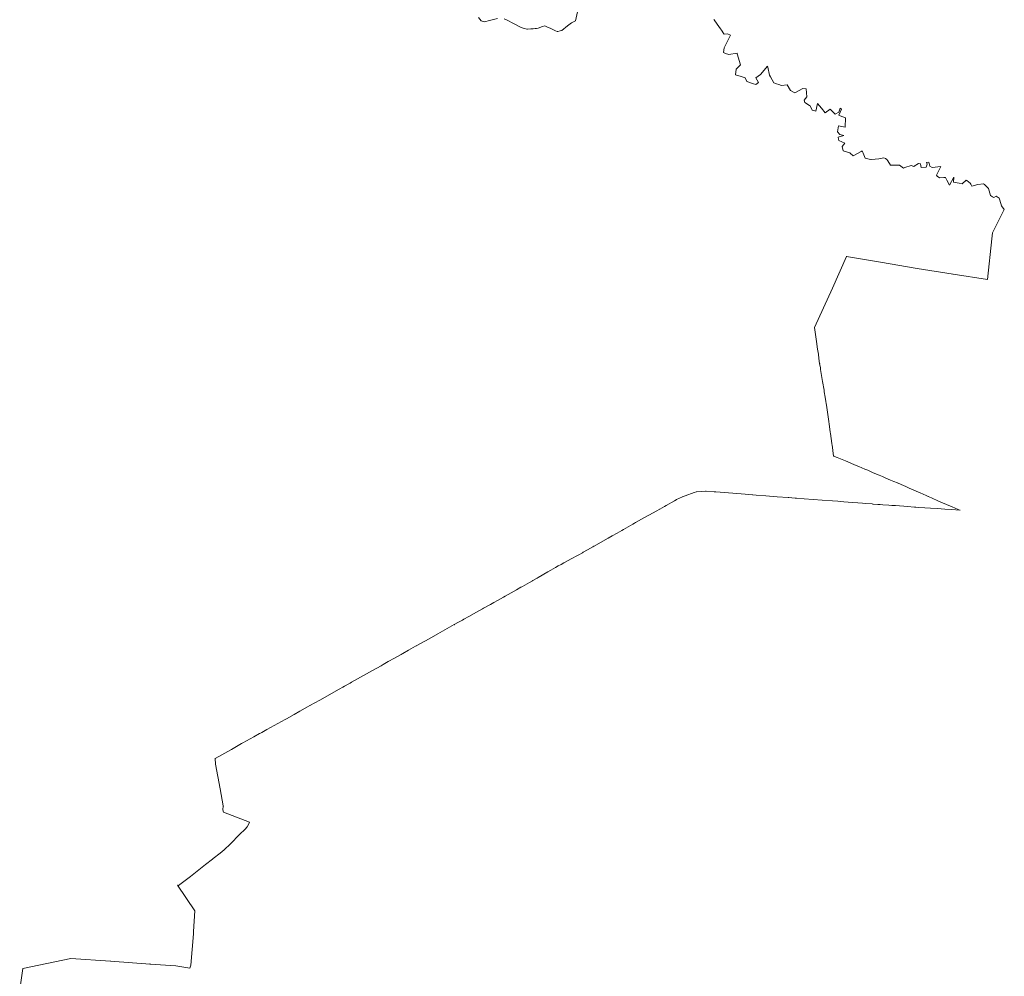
# Model space of a CAD drawing. Extents: x 7503703 to 7518012, y 5690450 to 5705715.
# Tile 49 of 50: x 7514605 to 7518012, y 5698085 to 5701396. Entities that reach past the tile are written whole.
import ezdxf

# ---------------------------------------------------------------- set-up
doc = ezdxf.new("R2010")
doc.units = 0
doc.layers.get('0').update_dxf_attribs({"linetype": 'CONTINUOUS'})
doc.layers.add('EGPG', color=7, linetype='CONTINUOUS', lineweight=18)
doc.layers.add('GESOZN', color=7, linetype='CONTINUOUS', lineweight=18)

# ---------------------------------------------------------------- blocks, each defined once
blk = doc.blocks.new('D_GEPPGP1_2')
blk.add_hatch(color=0).paths.add_polyline_path([(0, -0.045), (0.013906, -0.042798), (0.02645, -0.036406), (0.036406, -0.02645), (0.042798, -0.013906), (0.045, 0), (0.042798, 0.013906), (0.036406, 0.02645), (0.02645, 0.036406), (0.013906, 0.042798), (0, 0.045), (-0.013906, 0.042798), (-0.02645, 0.036406), (-0.036406, 0.02645), (-0.042798, 0.013906), (-0.045, 0), (-0.042798, -0.013906), (-0.036406, -0.02645), (-0.02645, -0.036406), (-0.013906, -0.042798)])
blk = doc.blocks.new('D_GEPPGP1_1')
at = {"color": 0}
blk.add_lwpolyline([(0, 0.25), (0.077254, 0.237764), (0.146946, 0.202254), (0.202254, 0.146946), (0.237764, 0.077254), (0.25, 0), (0.237764, -0.077254), (0.202254, -0.146946), (0.146946, -0.202254), (0.077254, -0.237764), (0, -0.25), (-0.077254, -0.237764), (-0.146946, -0.202254), (-0.202254, -0.146946), (-0.237764, -0.077254), (-0.25, 0), (-0.237764, 0.077254), (-0.202254, 0.146946), (-0.146946, 0.202254), (-0.077254, 0.237764)], close=True, dxfattribs=at)

msp = doc.modelspace()

# ---------------------------------------------------------------- linework, layer by layer
at = {"layer": 'GESOZN', "color": 7, "linetype": 'Continuous', "lineweight": 18, "elevation": 10.1}
for points in [[(7516537.2, 5701433.5), (7516528.5, 5701392.1), (7516514.4, 5701385.1), (7516501, 5701374.4), (7516481.2, 5701358.5), (7516475.5, 5701357.4), (7516466.7, 5701355.7), (7516464.6, 5701355.3), (7516459.5, 5701357.7), (7516454.9, 5701360), (7516450.3, 5701362.2), (7516445.7, 5701364.4), (7516443.3, 5701365.5), (7516441, 5701366.6), (7516431.6, 5701370.8), (7516426.9, 5701373), (7516422.3, 5701375.1), (7516421.9, 5701375.2), (7516414.4, 5701372.7), (7516398.6, 5701367.4), (7516393.3, 5701365.6), (7516388.8, 5701365.3), (7516381.5, 5701364.7), (7516373.8, 5701364.1), (7516362.2, 5701363.3), (7516359.5, 5701363.1), (7516351.4, 5701365.5), (7516347.2, 5701366.8), (7516343.1, 5701368), (7516340.7, 5701368.7), (7516335.1, 5701371.6), (7516320.7, 5701379), (7516311.8, 5701383.6), (7516293.5, 5701393), (7516281.7, 5701399)], [(7514605, 5698039.3), (7514616, 5698112.1), (7514782, 5698146.7), (7514919.5, 5698137.6), (7515056, 5698127.4), (7515145.1, 5698120.9), (7515193.8, 5698113.5), (7515197.3, 5698123.5), (7515197.3, 5698123.7), (7515205.8, 5698232.2), (7515206.4, 5698239.8), (7515211.4, 5698311.2), (7515151, 5698400.4), (7515152.7, 5698399.9), (7515154.3, 5698399.5), (7515195.9, 5698430.8), (7515248.4, 5698471.9), (7515272.6, 5698490.9), (7515274.7, 5698492.5), (7515298.5, 5698511.1), (7515312.8, 5698522.3), (7515333.9, 5698543.5), (7515365.7, 5698575.6), (7515384.7, 5698594.7), (7515392.3, 5698602.4), (7515400, 5698617.2), (7515400.3, 5698618.4), (7515310.6, 5698653.1), (7515307.8, 5698660.9), (7515309.5, 5698674.6), (7515298.5, 5698733.6), (7515282.8, 5698819.1), (7515281.1, 5698839.3), (7515337.3, 5698870.5), (7515367.2, 5698887.1), (7515372.7, 5698890.2), (7515377, 5698892.6), (7515414.6, 5698913.4), (7515435.2, 5698924.9), (7515438.2, 5698926.6), (7515442.3, 5698928.8), (7515460.3, 5698938.8), (7515523.2, 5698973.9), (7515528.1, 5698976.6), (7515554.5, 5698991.4), (7515574.1, 5699002.3), (7515601.3, 5699017.5), (7515609.4, 5699022.1), (7515643.5, 5699041.2), (7515710.9, 5699079), (7515723.6, 5699086.1), (7515728.9, 5699089), (7515743.5, 5699097.2), (7515748, 5699099.7), (7515753.3, 5699102.7), (7515784.2, 5699119.9), (7515805.1, 5699131.6), (7515826, 5699143.4), (7515855.5, 5699159.9), (7515863, 5699164.1), (7515880.4, 5699174), (7515901.7, 5699186), (7515922.1, 5699197.5), (7515924.7, 5699199.1), (7515928.7, 5699201.3), (7515930.7, 5699202.5), (7515949.9, 5699213.3), (7515975, 5699227.5), (7515977.3, 5699228.8), (7516021.6, 5699253.3), (7516051.4, 5699269.9), (7516068.4, 5699279.5), (7516084.2, 5699288.3), (7516108.7, 5699302.1), (7516108.9, 5699302.2), (7516123.6, 5699310.4), (7516136.9, 5699317.9), (7516142, 5699320.7), (7516159.5, 5699330.5), (7516186, 5699345.3), (7516206.4, 5699356.7), (7516210.4, 5699358.9), (7516234.1, 5699372.2), (7516245.9, 5699378.9), (7516258.8, 5699386.1), (7516278.9, 5699397.4), (7516284.5, 5699400.5), (7516294.7, 5699406.3), (7516306, 5699412.7), (7516324.1, 5699422.9), (7516339.5, 5699431.6), (7516342.5, 5699433.3), (7516344.6, 5699434.5), (7516360.4, 5699443.4), (7516369.6, 5699448.6), (7516379, 5699453.9), (7516380.7, 5699454.8), (7516395.5, 5699463.3), (7516399.5, 5699465.7), (7516432.9, 5699484.9), (7516442.7, 5699490.5), (7516459.3, 5699500.1), (7516468.5, 5699505.3), (7516478.3, 5699510.7), (7516488.1, 5699516.1), (7516515.5, 5699531.1), (7516532.6, 5699540.4), (7516539.4, 5699544.2), (7516552.5, 5699551.3), (7516554.8, 5699552.6), (7516570.2, 5699561.3), (7516588, 5699571.4), (7516591.5, 5699573.4), (7516592.4, 5699573.9), (7516623.2, 5699591.4), (7516640.8, 5699601.4), (7516655.1, 5699609.4), (7516672.3, 5699619.1), (7516688.7, 5699628.4), (7516694.8, 5699631.8), (7516718.8, 5699645.4), (7516726.4, 5699649.7), (7516732.5, 5699653.1), (7516736.2, 5699655.2), (7516777.9, 5699678.5), (7516784, 5699681.9), (7516807.5, 5699695), (7516819.6, 5699701.7), (7516836.1, 5699711.2), (7516841.4, 5699714.2), (7516870.5, 5699730.8), (7516876, 5699733.9), (7516877.9, 5699735), (7516898.1, 5699744.8), (7516907.2, 5699748), (7516939.2, 5699759.3), (7516946.4, 5699761.8), (7516979.3, 5699764.6), (7517008.4, 5699762.2), (7517013.8, 5699761.8), (7517028.3, 5699760.6), (7517101.7, 5699754.7), (7517115.7, 5699753.6), (7517141, 5699751.6), (7517153.7, 5699750.6), (7517186.7, 5699748), (7517225.5, 5699745), (7517264.2, 5699742), (7517265.6, 5699741.9), (7517288.4, 5699740.2), (7517290.2, 5699740.1), (7517290.6, 5699740), (7517292.7, 5699739.9), (7517319, 5699738), (7517319, 5699738), (7517350.7, 5699735.6), (7517381.3, 5699733.4), (7517417.4, 5699730.7), (7517417.6, 5699730.7), (7517435.5, 5699729.3), (7517456.4, 5699727.6), (7517487.1, 5699725.2), (7517505.2, 5699723.7), (7517521, 5699722.5), (7517530, 5699721.8), (7517555.1, 5699719.8), (7517556.8, 5699719.7), (7517573.8, 5699718.5), (7517582.8, 5699717.8), (7517592, 5699717.2), (7517612.1, 5699715.7), (7517622.4, 5699715), (7517635.4, 5699714), (7517649.3, 5699713), (7517664.8, 5699711.9), (7517676.9, 5699711), (7517701, 5699709.3), (7517705.9, 5699708.9), (7517715.9, 5699708.2), (7517736.9, 5699706.8), (7517756.4, 5699705.4), (7517781.2, 5699703.7), (7517806.6, 5699701.9), (7517829.4, 5699700.3), (7517858.5, 5699698.3), (7517851.8, 5699700.9), (7517831.1, 5699709.9), (7517811.4, 5699718.5), (7517784.6, 5699730.1), (7517759.5, 5699741), (7517748.9, 5699745.6), (7517741.6, 5699748.8), (7517720.9, 5699757.9), (7517706.9, 5699764.1), (7517682.7, 5699774.8), (7517670.8, 5699780), (7517655.6, 5699786.7), (7517642.3, 5699792.6), (7517641.9, 5699792.8), (7517629.5, 5699798.1), (7517618.5, 5699802.7), (7517600, 5699810.5), (7517590.9, 5699814.4), (7517579.2, 5699819.3), (7517558.1, 5699828.2), (7517539.2, 5699836.3), (7517529.1, 5699840.5), (7517509, 5699849), (7517504.6, 5699850.8), (7517491.8, 5699856.2), (7517461.9, 5699868.8), (7517433.7, 5699880.7), (7517424.5, 5699884.6), (7517421.4, 5699885.9), (7517415.8, 5699925), (7517415.5, 5699927.4), (7517415.2, 5699929.2), (7517410.3, 5699964), (7517409.6, 5699968.7), (7517406.9, 5699988.3), (7517403.2, 5700013.7), (7517399.8, 5700037.6), (7517396.4, 5700061.4), (7517395.5, 5700068.1), (7517394.4, 5700074.2), (7517391.9, 5700089.6), (7517389, 5700107.9), (7517388.5, 5700111.3), (7517388.1, 5700113.7), (7517383.2, 5700143.6), (7517379.9, 5700164), (7517376.4, 5700185.5), (7517375.5, 5700191.2), (7517373, 5700206.6), (7517370.7, 5700223), (7517368.6, 5700238.4), (7517366.1, 5700255.7), (7517362.4, 5700282.5), (7517360.3, 5700298.7), (7517358, 5700314), (7517355.7, 5700330.7), (7517417.7, 5700467.2), (7517465.7, 5700577), (7517583.7, 5700556.7), (7517710.6, 5700535.2), (7517834.5, 5700515.3), (7517953.6, 5700496.6), (7517968.9, 5700637.2), (7517971.2, 5700658.6), (7518011.7, 5700739.5), (7518001.8, 5700751.9), (7517996.2, 5700771.4), (7517994.2, 5700778.3), (7517984.4, 5700785.4), (7517975.3, 5700780.8), (7517971.5, 5700783.2), (7517964.2, 5700787.7), (7517957.2, 5700812.3), (7517943, 5700825.2), (7517939.8, 5700828.1), (7517919.9, 5700826.1), (7517900.2, 5700819.4), (7517896.4, 5700826.6), (7517894.4, 5700830.6), (7517882.4, 5700839.1), (7517879.7, 5700841), (7517866.4, 5700828.4), (7517855.4, 5700830.4), (7517836.7, 5700833.7), (7517837.8, 5700851), (7517821.8, 5700823), (7517813.2, 5700840.2), (7517808.4, 5700849.6), (7517802.5, 5700849.5), (7517787.5, 5700849.1), (7517779.9, 5700855), (7517776.8, 5700857.5), (7517792.7, 5700888.1), (7517762.7, 5700884.7), (7517754.5, 5700889), (7517754.4, 5700889.1), (7517751.2, 5700902.6), (7517742.3, 5700902.1), (7517745.5, 5700895.6), (7517741.2, 5700885.9), (7517724.1, 5700884.1), (7517723.3, 5700889.9), (7517722.4, 5700897), (7517714.6, 5700898), (7517700.4, 5700888.9), (7517699.4, 5700888.2), (7517689.8, 5700891.5), (7517668.2, 5700884.1), (7517662.7, 5700882.2), (7517649.6, 5700892.5), (7517641.9, 5700892.5), (7517623.7, 5700892.4), (7517618.4, 5700892.4), (7517609.1, 5700907.2), (7517605.7, 5700912.6), (7517600.8, 5700915.3), (7517595.6, 5700918.1), (7517578.3, 5700914.1), (7517565.7, 5700913.3), (7517551.4, 5700912.4), (7517550.6, 5700912.4), (7517534, 5700915.7), (7517530.3, 5700916.4), (7517525.6, 5700928.3), (7517520.3, 5700942.1), (7517517.2, 5700940.4), (7517488.6, 5700924.4), (7517478.9, 5700934.5), (7517478, 5700935.5), (7517454.8, 5700942.4), (7517453.9, 5700942.7), (7517451, 5700956.8), (7517460.5, 5700969.2), (7517439.2, 5700977.5), (7517438.2, 5700983.1), (7517437.1, 5700989.1), (7517457.1, 5700995.4), (7517443.1, 5700998.8), (7517434.3, 5701008.5), (7517438.8, 5701029.1), (7517461.5, 5701024.5), (7517462.6, 5701056.1), (7517443.6, 5701063.8), (7517439.3, 5701065.6), (7517448.9, 5701086.7), (7517443.7, 5701090.1), (7517439.7, 5701076.4), (7517426.3, 5701069.5), (7517417.3, 5701078.3), (7517409.4, 5701085.9), (7517392.3, 5701074), (7517392.1, 5701073.8), (7517379.1, 5701089.5), (7517365.2, 5701106.2), (7517359.5, 5701079.6), (7517355.8, 5701080.5), (7517347.6, 5701082.6), (7517340.2, 5701098), (7517338, 5701099.4), (7517322, 5701109.3), (7517319.9, 5701117.4), (7517328.7, 5701129.4), (7517326, 5701156.7), (7517314.6, 5701158.2), (7517286.6, 5701142.5), (7517271.7, 5701150.6), (7517261, 5701171.2), (7517241.2, 5701168.6), (7517232.1, 5701171.7), (7517223.2, 5701174.7), (7517214.7, 5701177.6), (7517202.6, 5701198), (7517199, 5701203.9), (7517193.6, 5701232.1), (7517193.1, 5701235), (7517168.7, 5701206.1), (7517152.3, 5701194.7), (7517161.7, 5701179), (7517151.9, 5701171.4), (7517144.5, 5701174), (7517120.5, 5701182.1), (7517115.2, 5701194.4), (7517097.7, 5701200.2), (7517089.1, 5701203), (7517082, 5701205.3), (7517083.8, 5701224.4), (7517099.2, 5701239.9), (7517088.1, 5701277.5), (7517087.4, 5701279.9), (7517058.7, 5701275.8), (7517047.6, 5701279.6), (7517040.1, 5701282.1), (7517042.4, 5701298.4), (7517065, 5701343.1), (7517054.5, 5701347.8), (7517043, 5701345.7), (7517041.7, 5701347.5), (7517033.1, 5701359.8), (7517029.6, 5701364.7), (7517018.6, 5701380.4), (7517008, 5701395.4), (7517006.8, 5701397.1)], [(7516258, 5701400.7), (7516230.5, 5701393.1), (7516213.1, 5701388.9), (7516202.3, 5701392.3), (7516192.2, 5701403.3)]]:
    msp.add_lwpolyline(points, dxfattribs=at)

# ---------------------------------------------------------------- block references
at = {"layer": 'EGPG', "color": 7, "linetype": 'Continuous', "lineweight": 18}
for name, p in [('D_GEPPGP1_2', (7516202.3, 5701392.3, 10.2)), ('D_GEPPGP1_2', (7516213.1, 5701388.9, 10.2)), ('D_GEPPGP1_2', (7516230.5, 5701393.1, 10.2)), ('D_GEPPGP1_2', (7516293.5, 5701393, 10.2)), ('D_GEPPGP1_2', (7516311.8, 5701383.6, 10.2)), ('D_GEPPGP1_2', (7516320.7, 5701379, 10.2)), ('D_GEPPGP1_2', (7516514.4, 5701385.1, 10.2)), ('D_GEPPGP1_2', (7516528.5, 5701392.1, 10.2)), ('D_GEPPGP1_2', (7517008, 5701395.4, 10.2)), ('D_GEPPGP1_2', (7517018.6, 5701380.4, 10.2)), ('D_GEPPGP1_2', (7516335.1, 5701371.6, 10.2)), ('D_GEPPGP1_2', (7516340.7, 5701368.7, 10.2)), ('D_GEPPGP1_2', (7516343.1, 5701368, 10.2)), ('D_GEPPGP1_2', (7516347.2, 5701366.8, 10.2)), ('D_GEPPGP1_2', (7516351.4, 5701365.5, 10.2)), ('D_GEPPGP1_2', (7516359.5, 5701363.1, 10.2)), ('D_GEPPGP1_2', (7516362.2, 5701363.3, 10.2)), ('D_GEPPGP1_2', (7516373.8, 5701364.1, 10.2)), ('D_GEPPGP1_2', (7516381.5, 5701364.7, 10.2)), ('D_GEPPGP1_2', (7516388.8, 5701365.3, 10.2)), ('D_GEPPGP1_2', (7516393.3, 5701365.6, 10.2)), ('D_GEPPGP1_2', (7516398.6, 5701367.4, 10.2)), ('D_GEPPGP1_2', (7516414.4, 5701372.7, 10.2)), ('D_GEPPGP1_2', (7516421.9, 5701375.2, 10.2)), ('D_GEPPGP1_2', (7516422.3, 5701375.1, 10.2)), ('D_GEPPGP1_2', (7516426.9, 5701373, 10.2)), ('D_GEPPGP1_2', (7516431.6, 5701370.8, 10.2)), ('D_GEPPGP1_2', (7516441, 5701366.6, 10.2)), ('D_GEPPGP1_2', (7516443.3, 5701365.5, 10.2)), ('D_GEPPGP1_2', (7516445.7, 5701364.4, 10.2)), ('D_GEPPGP1_2', (7516450.3, 5701362.2, 10.2)), ('D_GEPPGP1_2', (7516454.9, 5701360, 10.2)), ('D_GEPPGP1_2', (7516459.5, 5701357.7, 10.2)), ('D_GEPPGP1_2', (7516464.6, 5701355.3, 10.2)), ('D_GEPPGP1_2', (7516466.7, 5701355.7, 10.2)), ('D_GEPPGP1_2', (7516475.5, 5701357.4, 10.2)), ('D_GEPPGP1_2', (7516481.2, 5701358.5, 10.2)), ('D_GEPPGP1_2', (7516501, 5701374.4, 10.2)), ('D_GEPPGP1_2', (7517029.6, 5701364.7, 10.2)), ('D_GEPPGP1_2', (7517033.1, 5701359.8, 10.2)), ('D_GEPPGP1_2', (7517041.7, 5701347.5, 10.2)), ('D_GEPPGP1_2', (7517043, 5701345.7, 10.2)), ('D_GEPPGP1_2', (7517054.5, 5701347.8, 10.2)), ('D_GEPPGP1_2', (7517065, 5701343.1, 10.2)), ('D_GEPPGP1_2', (7517040.1, 5701282.1, 10.2)), ('D_GEPPGP1_2', (7517042.4, 5701298.4, 10.2)), ('D_GEPPGP1_2', (7517047.6, 5701279.6, 10.2)), ('D_GEPPGP1_2', (7517087.4, 5701279.9, 10.2)), ('D_GEPPGP1_2', (7517088.1, 5701277.5, 10.2)), ('D_GEPPGP1_2', (7517058.7, 5701275.8, 10.2)), ('D_GEPPGP1_2', (7517083.8, 5701224.4, 10.2)), ('D_GEPPGP1_2', (7517099.2, 5701239.9, 10.2)), ('D_GEPPGP1_2', (7517193.1, 5701235, 10.2)), ('D_GEPPGP1_2', (7517193.6, 5701232.1, 10.2)), ('D_GEPPGP1_2', (7517082, 5701205.3, 10.2)), ('D_GEPPGP1_2', (7517089.1, 5701203, 10.2)), ('D_GEPPGP1_2', (7517097.7, 5701200.2, 10.2)), ('D_GEPPGP1_2', (7517115.2, 5701194.4, 10.2)), ('D_GEPPGP1_2', (7517120.5, 5701182.1, 10.2)), ('D_GEPPGP1_2', (7517152.3, 5701194.7, 10.2)), ('D_GEPPGP1_2', (7517161.7, 5701179, 10.2)), ('D_GEPPGP1_2', (7517168.7, 5701206.1, 10.2)), ('D_GEPPGP1_2', (7517199, 5701203.9, 10.2)), ('D_GEPPGP1_2', (7517202.6, 5701198, 10.2)), ('D_GEPPGP1_2', (7517214.7, 5701177.6, 10.2)), ('D_GEPPGP1_2', (7517223.2, 5701174.7, 10.2)), ('D_GEPPGP1_2', (7517144.5, 5701174, 10.2)), ('D_GEPPGP1_2', (7517151.9, 5701171.4, 10.2)), ('D_GEPPGP1_2', (7517232.1, 5701171.7, 10.2)), ('D_GEPPGP1_2', (7517241.2, 5701168.6, 10.2)), ('D_GEPPGP1_2', (7517261, 5701171.2, 10.2)), ('D_GEPPGP1_2', (7517271.7, 5701150.6, 10.2)), ('D_GEPPGP1_2', (7517286.6, 5701142.5, 10.2)), ('D_GEPPGP1_2', (7517314.6, 5701158.2, 10.2)), ('D_GEPPGP1_2', (7517326, 5701156.7, 10.2)), ('D_GEPPGP1_2', (7517319.9, 5701117.4, 10.2)), ('D_GEPPGP1_2', (7517322, 5701109.3, 10.2)), ('D_GEPPGP1_2', (7517328.7, 5701129.4, 10.2)), ('D_GEPPGP1_2', (7517338, 5701099.4, 10.2)), ('D_GEPPGP1_2', (7517340.2, 5701098, 10.2)), ('D_GEPPGP1_2', (7517347.6, 5701082.6, 10.2)), ('D_GEPPGP1_2', (7517355.8, 5701080.5, 10.2)), ('D_GEPPGP1_2', (7517359.5, 5701079.6, 10.2)), ('D_GEPPGP1_2', (7517365.2, 5701106.2, 10.2)), ('D_GEPPGP1_2', (7517379.1, 5701089.5, 10.2)), ('D_GEPPGP1_2', (7517392.1, 5701073.8, 10.2)), ('D_GEPPGP1_2', (7517392.3, 5701074, 10.2)), ('D_GEPPGP1_2', (7517409.4, 5701085.9, 10.2)), ('D_GEPPGP1_2', (7517417.3, 5701078.3, 10.2)), ('D_GEPPGP1_2', (7517439.7, 5701076.4, 10.2)), ('D_GEPPGP1_2', (7517443.7, 5701090.1, 10.2)), ('D_GEPPGP1_2', (7517448.9, 5701086.7, 10.2)), ('D_GEPPGP1_2', (7517426.3, 5701069.5, 10.2)), ('D_GEPPGP1_2', (7517439.3, 5701065.6, 10.2)), ('D_GEPPGP1_2', (7517443.6, 5701063.8, 10.2)), ('D_GEPPGP1_2', (7517462.6, 5701056.1, 10.2)), ('D_GEPPGP1_2', (7517434.3, 5701008.5, 10.2)), ('D_GEPPGP1_2', (7517438.8, 5701029.1, 10.2)), ('D_GEPPGP1_2', (7517461.5, 5701024.5, 10.2)), ('D_GEPPGP1_2', (7517437.1, 5700989.1, 10.2)), ('D_GEPPGP1_2', (7517438.2, 5700983.1, 10.2)), ('D_GEPPGP1_2', (7517439.2, 5700977.5, 10.2)), ('D_GEPPGP1_2', (7517443.1, 5700998.8, 10.2)), ('D_GEPPGP1_2', (7517457.1, 5700995.4, 10.2)), ('D_GEPPGP1_2', (7517451, 5700956.8, 10.2)), ('D_GEPPGP1_2', (7517453.9, 5700942.7, 10.2)), ('D_GEPPGP1_2', (7517454.8, 5700942.4, 10.2)), ('D_GEPPGP1_2', (7517460.5, 5700969.2, 10.2)), ('D_GEPPGP1_2', (7517517.2, 5700940.4, 10.2)), ('D_GEPPGP1_2', (7517520.3, 5700942.1, 10.2)), ('D_GEPPGP1_2', (7517478, 5700935.5, 10.2)), ('D_GEPPGP1_2', (7517478.9, 5700934.5, 10.2)), ('D_GEPPGP1_2', (7517488.6, 5700924.4, 10.2)), ('D_GEPPGP1_2', (7517525.6, 5700928.3, 10.2)), ('D_GEPPGP1_2', (7517530.3, 5700916.4, 10.2)), ('D_GEPPGP1_2', (7517534, 5700915.7, 10.2)), ('D_GEPPGP1_2', (7517550.6, 5700912.4, 10.2)), ('D_GEPPGP1_2', (7517551.4, 5700912.4, 10.2)), ('D_GEPPGP1_2', (7517565.7, 5700913.3, 10.2)), ('D_GEPPGP1_2', (7517578.3, 5700914.1, 10.2)), ('D_GEPPGP1_2', (7517595.6, 5700918.1, 10.2)), ('D_GEPPGP1_2', (7517600.8, 5700915.3, 10.2)), ('D_GEPPGP1_2', (7517605.7, 5700912.6, 10.2)), ('D_GEPPGP1_2', (7517609.1, 5700907.2, 10.2)), ('D_GEPPGP1_2', (7517742.3, 5700902.1, 10.2)), ('D_GEPPGP1_2', (7517751.2, 5700902.6, 10.2)), ('D_GEPPGP1_2', (7517618.4, 5700892.4, 10.2)), ('D_GEPPGP1_2', (7517623.7, 5700892.4, 10.2)), ('D_GEPPGP1_2', (7517641.9, 5700892.5, 10.2)), ('D_GEPPGP1_2', (7517649.6, 5700892.5, 10.2)), ('D_GEPPGP1_2', (7517662.7, 5700882.2, 10.2)), ('D_GEPPGP1_2', (7517668.2, 5700884.1, 10.2)), ('D_GEPPGP1_2', (7517689.8, 5700891.5, 10.2)), ('D_GEPPGP1_2', (7517699.4, 5700888.2, 10.2)), ('D_GEPPGP1_2', (7517700.4, 5700888.9, 10.2)), ('D_GEPPGP1_2', (7517714.6, 5700898, 10.2)), ('D_GEPPGP1_2', (7517722.4, 5700897, 10.2)), ('D_GEPPGP1_2', (7517723.3, 5700889.9, 10.2)), ('D_GEPPGP1_2', (7517724.1, 5700884.1, 10.2)), ('D_GEPPGP1_2', (7517741.2, 5700885.9, 10.2)), ('D_GEPPGP1_2', (7517745.5, 5700895.6, 10.2)), ('D_GEPPGP1_2', (7517754.4, 5700889.1, 10.2)), ('D_GEPPGP1_2', (7517754.5, 5700889, 10.2)), ('D_GEPPGP1_2', (7517762.7, 5700884.7, 10.2)), ('D_GEPPGP1_2', (7517792.7, 5700888.1, 10.2)), ('D_GEPPGP1_2', (7517776.8, 5700857.5, 10.2)), ('D_GEPPGP1_2', (7517779.9, 5700855, 10.2)), ('D_GEPPGP1_2', (7517787.5, 5700849.1, 10.2)), ('D_GEPPGP1_2', (7517802.5, 5700849.5, 10.2)), ('D_GEPPGP1_2', (7517808.4, 5700849.6, 10.2)), ('D_GEPPGP1_2', (7517813.2, 5700840.2, 10.2)), ('D_GEPPGP1_2', (7517837.8, 5700851, 10.2)), ('D_GEPPGP1_2', (7517879.7, 5700841, 10.2)), ('D_GEPPGP1_2', (7517882.4, 5700839.1, 10.2)), ('D_GEPPGP1_2', (7517821.8, 5700823, 10.2)), ('D_GEPPGP1_2', (7517836.7, 5700833.7, 10.2)), ('D_GEPPGP1_2', (7517855.4, 5700830.4, 10.2)), ('D_GEPPGP1_2', (7517866.4, 5700828.4, 10.2)), ('D_GEPPGP1_2', (7517894.4, 5700830.6, 10.2)), ('D_GEPPGP1_2', (7517896.4, 5700826.6, 10.2)), ('D_GEPPGP1_2', (7517900.2, 5700819.4, 10.2)), ('D_GEPPGP1_2', (7517919.9, 5700826.1, 10.2)), ('D_GEPPGP1_2', (7517939.8, 5700828.1, 10.2)), ('D_GEPPGP1_2', (7517943, 5700825.2, 10.2)), ('D_GEPPGP1_2', (7517957.2, 5700812.3, 10.2)), ('D_GEPPGP1_2', (7517964.2, 5700787.7, 10.2)), ('D_GEPPGP1_2', (7517971.5, 5700783.2, 10.2)), ('D_GEPPGP1_2', (7517975.3, 5700780.8, 10.2)), ('D_GEPPGP1_2', (7517984.4, 5700785.4, 10.2)), ('D_GEPPGP1_2', (7517994.2, 5700778.3, 10.2)), ('D_GEPPGP1_2', (7517996.2, 5700771.4, 10.2)), ('D_GEPPGP1_2', (7518001.8, 5700751.9, 10.2)), ('D_GEPPGP1_1', (7518011.7, 5700739.5, 10.2)), ('D_GEPPGP1_2', (7517968.9, 5700637.2, 10.2)), ('D_GEPPGP1_1', (7517971.2, 5700658.6, 10.2)), ('D_GEPPGP1_1', (7517465.7, 5700577, 10.2)), ('D_GEPPGP1_1', (7517583.7, 5700556.7, 10.2)), ('D_GEPPGP1_1', (7517710.6, 5700535.2, 10.2)), ('D_GEPPGP1_1', (7517834.5, 5700515.3, 10.2)), ('D_GEPPGP1_1', (7517953.6, 5700496.6, 10.2)), ('D_GEPPGP1_1', (7517417.7, 5700467.2, 10.2)), ('D_GEPPGP1_1', (7517355.7, 5700330.7, 10.2)), ('D_GEPPGP1_2', (7517358, 5700314, 10.2)), ('D_GEPPGP1_2', (7517360.3, 5700298.7, 10.2)), ('D_GEPPGP1_2', (7517362.4, 5700282.5, 10.2)), ('D_GEPPGP1_2', (7517366.1, 5700255.7, 10.2)), ('D_GEPPGP1_2', (7517368.6, 5700238.4, 10.2)), ('D_GEPPGP1_2', (7517370.7, 5700223, 10.2)), ('D_GEPPGP1_1', (7517373, 5700206.6, 10.2)), ('D_GEPPGP1_2', (7517375.5, 5700191.2, 10.2)), ('D_GEPPGP1_2', (7517376.4, 5700185.5, 10.2)), ('D_GEPPGP1_2', (7517379.9, 5700164, 10.2)), ('D_GEPPGP1_2', (7517383.2, 5700143.6, 10.2)), ('D_GEPPGP1_2', (7517388.1, 5700113.7, 10.2)), ('D_GEPPGP1_2', (7517388.5, 5700111.3, 10.2)), ('D_GEPPGP1_2', (7517389, 5700107.9, 10.2)), ('D_GEPPGP1_2', (7517391.9, 5700089.6, 10.2)), ('D_GEPPGP1_2', (7517394.4, 5700074.2, 10.2)), ('D_GEPPGP1_1', (7517395.5, 5700068.1, 10.2)), ('D_GEPPGP1_2', (7517396.4, 5700061.4, 10.2)), ('D_GEPPGP1_2', (7517399.8, 5700037.6, 10.2)), ('D_GEPPGP1_2', (7517403.2, 5700013.7, 10.2)), ('D_GEPPGP1_2', (7517406.9, 5699988.3, 10.2)), ('D_GEPPGP1_2', (7517409.6, 5699968.7, 10.2)), ('D_GEPPGP1_2', (7517410.3, 5699964, 10.2)), ('D_GEPPGP1_2', (7517415.2, 5699929.2, 10.2)), ('D_GEPPGP1_2', (7517415.5, 5699927.4, 10.2)), ('D_GEPPGP1_2', (7517415.8, 5699925, 10.2)), ('D_GEPPGP1_1', (7517421.4, 5699885.9, 10.2)), ('D_GEPPGP1_2', (7517424.5, 5699884.6, 10.2)), ('D_GEPPGP1_2', (7517433.7, 5699880.7, 10.2)), ('D_GEPPGP1_2', (7517461.9, 5699868.8, 10.2)), ('D_GEPPGP1_2', (7517491.8, 5699856.2, 10.2)), ('D_GEPPGP1_2', (7517504.6, 5699850.8, 10.2)), ('D_GEPPGP1_2', (7517509, 5699849, 10.2)), ('D_GEPPGP1_1', (7517529.1, 5699840.5, 10.2)), ('D_GEPPGP1_2', (7517539.2, 5699836.3, 10.2)), ('D_GEPPGP1_2', (7517558.1, 5699828.2, 10.2)), ('D_GEPPGP1_2', (7517579.2, 5699819.3, 10.2)), ('D_GEPPGP1_2', (7517590.9, 5699814.4, 10.2)), ('D_GEPPGP1_2', (7517600, 5699810.5, 10.2)), ('D_GEPPGP1_2', (7517618.5, 5699802.7, 10.2)), ('D_GEPPGP1_2', (7517629.5, 5699798.1, 10.2)), ('D_GEPPGP1_1', (7517641.9, 5699792.8, 10.2)), ('D_GEPPGP1_2', (7517642.3, 5699792.6, 10.2)), ('D_GEPPGP1_2', (7517655.6, 5699786.7, 10.2)), ('D_GEPPGP1_2', (7517670.8, 5699780, 10.2)), ('D_GEPPGP1_1', (7516898.1, 5699744.8, 10.2)), ('D_GEPPGP1_2', (7516907.2, 5699748, 10.2)), ('D_GEPPGP1_2', (7516939.2, 5699759.3, 10.2)), ('D_GEPPGP1_1', (7516946.4, 5699761.8, 10.2)), ('D_GEPPGP1_1', (7516979.3, 5699764.6, 10.2)), ('D_GEPPGP1_2', (7517008.4, 5699762.2, 10.2)), ('D_GEPPGP1_2', (7517013.8, 5699761.8, 10.2)), ('D_GEPPGP1_2', (7517028.3, 5699760.6, 10.2)), ('D_GEPPGP1_2', (7517101.7, 5699754.7, 10.2)), ('D_GEPPGP1_2', (7517115.7, 5699753.6, 10.2)), ('D_GEPPGP1_1', (7517141, 5699751.6, 10.2)), ('D_GEPPGP1_2', (7517153.7, 5699750.6, 10.2)), ('D_GEPPGP1_2', (7517186.7, 5699748, 10.2)), ('D_GEPPGP1_2', (7517225.5, 5699745, 10.2)), ('D_GEPPGP1_2', (7517682.7, 5699774.8, 10.2)), ('D_GEPPGP1_2', (7517706.9, 5699764.1, 10.2)), ('D_GEPPGP1_2', (7517720.9, 5699757.9, 10.2)), ('D_GEPPGP1_2', (7517741.6, 5699748.8, 10.2)), ('D_GEPPGP1_1', (7517748.9, 5699745.6, 10.2)), ('D_GEPPGP1_2', (7516836.1, 5699711.2, 10.2)), ('D_GEPPGP1_2', (7516841.4, 5699714.2, 10.2)), ('D_GEPPGP1_2', (7516870.5, 5699730.8, 10.2)), ('D_GEPPGP1_2', (7516876, 5699733.9, 10.2)), ('D_GEPPGP1_1', (7516877.9, 5699735, 10.2)), ('D_GEPPGP1_2', (7517264.2, 5699742, 10.2)), ('D_GEPPGP1_1', (7517265.6, 5699741.9, 10.2)), ('D_GEPPGP1_2', (7517288.4, 5699740.2, 10.2)), ('D_GEPPGP1_2', (7517290.2, 5699740.1, 10.2)), ('D_GEPPGP1_2', (7517290.6, 5699740, 10.2)), ('D_GEPPGP1_2', (7517292.7, 5699739.9, 10.2)), ('D_GEPPGP1_2', (7517319, 5699738, 10.2)), ('D_GEPPGP1_2', (7517319, 5699738, 10.2)), ('D_GEPPGP1_2', (7517350.7, 5699735.6, 10.2)), ('D_GEPPGP1_2', (7517381.3, 5699733.4, 10.2)), ('D_GEPPGP1_1', (7517417.4, 5699730.7, 10.2)), ('D_GEPPGP1_2', (7517417.6, 5699730.7, 10.2)), ('D_GEPPGP1_2', (7517435.5, 5699729.3, 10.2)), ('D_GEPPGP1_2', (7517456.4, 5699727.6, 10.2)), ('D_GEPPGP1_2', (7517487.1, 5699725.2, 10.2)), ('D_GEPPGP1_2', (7517505.2, 5699723.7, 10.2)), ('D_GEPPGP1_2', (7517521, 5699722.5, 10.2)), ('D_GEPPGP1_2', (7517530, 5699721.8, 10.2)), ('D_GEPPGP1_2', (7517555.1, 5699719.8, 10.2)), ('D_GEPPGP1_1', (7517556.8, 5699719.7, 10.2)), ('D_GEPPGP1_2', (7517573.8, 5699718.5, 10.2)), ('D_GEPPGP1_2', (7517582.8, 5699717.8, 10.2)), ('D_GEPPGP1_2', (7517592, 5699717.2, 10.2)), ('D_GEPPGP1_2', (7517612.1, 5699715.7, 10.2)), ('D_GEPPGP1_2', (7517622.4, 5699715, 10.2)), ('D_GEPPGP1_2', (7517635.4, 5699714, 10.2)), ('D_GEPPGP1_2', (7517649.3, 5699713, 10.2)), ('D_GEPPGP1_2', (7517664.8, 5699711.9, 10.2)), ('D_GEPPGP1_2', (7517676.9, 5699711, 10.2)), ('D_GEPPGP1_2', (7517759.5, 5699741, 10.2)), ('D_GEPPGP1_2', (7517784.6, 5699730.1, 10.2)), ('D_GEPPGP1_2', (7517811.4, 5699718.5, 10.2)), ('D_GEPPGP1_2', (7517831.1, 5699709.9, 10.2)), ('D_GEPPGP1_2', (7516777.9, 5699678.5, 10.2)), ('D_GEPPGP1_2', (7516784, 5699681.9, 10.2)), ('D_GEPPGP1_2', (7516807.5, 5699695, 10.2)), ('D_GEPPGP1_1', (7516819.6, 5699701.7, 10.2)), ('D_GEPPGP1_2', (7517701, 5699709.3, 10.2)), ('D_GEPPGP1_1', (7517705.9, 5699708.9, 10.2)), ('D_GEPPGP1_2', (7517715.9, 5699708.2, 10.2)), ('D_GEPPGP1_2', (7517736.9, 5699706.8, 10.2)), ('D_GEPPGP1_2', (7517756.4, 5699705.4, 10.2)), ('D_GEPPGP1_2', (7517781.2, 5699703.7, 10.2)), ('D_GEPPGP1_2', (7517806.6, 5699701.9, 10.2)), ('D_GEPPGP1_2', (7517829.4, 5699700.3, 10.2)), ('D_GEPPGP1_1', (7517851.8, 5699700.9, 10.2)), ('D_GEPPGP1_1', (7517858.5, 5699698.3, 10.2)), ('D_GEPPGP1_2', (7516718.8, 5699645.4, 10.2)), ('D_GEPPGP1_2', (7516726.4, 5699649.7, 10.2)), ('D_GEPPGP1_1', (7516732.5, 5699653.1, 10.2)), ('D_GEPPGP1_2', (7516736.2, 5699655.2, 10.2)), ('D_GEPPGP1_2', (7516655.1, 5699609.4, 10.2)), ('D_GEPPGP1_2', (7516672.3, 5699619.1, 10.2)), ('D_GEPPGP1_2', (7516688.7, 5699628.4, 10.2)), ('D_GEPPGP1_2', (7516694.8, 5699631.8, 10.2)), ('D_GEPPGP1_2', (7516591.5, 5699573.4, 10.2)), ('D_GEPPGP1_2', (7516592.4, 5699573.9, 10.2)), ('D_GEPPGP1_2', (7516623.2, 5699591.4, 10.2)), ('D_GEPPGP1_1', (7516640.8, 5699601.4, 10.2)), ('D_GEPPGP1_2', (7516532.6, 5699540.4, 10.2)), ('D_GEPPGP1_2', (7516539.4, 5699544.2, 10.2)), ('D_GEPPGP1_2', (7516552.5, 5699551.3, 10.2)), ('D_GEPPGP1_1', (7516554.8, 5699552.6, 10.2)), ('D_GEPPGP1_2', (7516570.2, 5699561.3, 10.2)), ('D_GEPPGP1_2', (7516588, 5699571.4, 10.2)), ('D_GEPPGP1_1', (7516468.5, 5699505.3, 10.2)), ('D_GEPPGP1_2', (7516478.3, 5699510.7, 10.2)), ('D_GEPPGP1_2', (7516488.1, 5699516.1, 10.2)), ('D_GEPPGP1_2', (7516515.5, 5699531.1, 10.2)), ('D_GEPPGP1_2', (7516432.9, 5699484.9, 10.2)), ('D_GEPPGP1_2', (7516442.7, 5699490.5, 10.2)), ('D_GEPPGP1_2', (7516459.3, 5699500.1, 10.2)), ('D_GEPPGP1_2', (7516360.4, 5699443.4, 10.2)), ('D_GEPPGP1_2', (7516369.6, 5699448.6, 10.2)), ('D_GEPPGP1_2', (7516379, 5699453.9, 10.2)), ('D_GEPPGP1_1', (7516380.7, 5699454.8, 10.2)), ('D_GEPPGP1_2', (7516395.5, 5699463.3, 10.2)), ('D_GEPPGP1_2', (7516399.5, 5699465.7, 10.2)), ('D_GEPPGP1_2', (7516294.7, 5699406.3, 10.2)), ('D_GEPPGP1_2', (7516306, 5699412.7, 10.2)), ('D_GEPPGP1_2', (7516324.1, 5699422.9, 10.2)), ('D_GEPPGP1_2', (7516339.5, 5699431.6, 10.2)), ('D_GEPPGP1_2', (7516342.5, 5699433.3, 10.2)), ('D_GEPPGP1_2', (7516344.6, 5699434.5, 10.2)), ('D_GEPPGP1_2', (7516234.1, 5699372.2, 10.2)), ('D_GEPPGP1_2', (7516245.9, 5699378.9, 10.2)), ('D_GEPPGP1_2', (7516258.8, 5699386.1, 10.2)), ('D_GEPPGP1_2', (7516278.9, 5699397.4, 10.2)), ('D_GEPPGP1_1', (7516284.5, 5699400.5, 10.2)), ('D_GEPPGP1_2', (7516186, 5699345.3, 10.2)), ('D_GEPPGP1_1', (7516206.4, 5699356.7, 10.2)), ('D_GEPPGP1_2', (7516210.4, 5699358.9, 10.2)), ('D_GEPPGP1_1', (7516108.7, 5699302.1, 10.2)), ('D_GEPPGP1_2', (7516108.9, 5699302.2, 10.2)), ('D_GEPPGP1_2', (7516123.6, 5699310.4, 10.2)), ('D_GEPPGP1_2', (7516136.9, 5699317.9, 10.2)), ('D_GEPPGP1_2', (7516142, 5699320.7, 10.2)), ('D_GEPPGP1_2', (7516159.5, 5699330.5, 10.2)), ('D_GEPPGP1_2', (7516051.4, 5699269.9, 10.2)), ('D_GEPPGP1_2', (7516068.4, 5699279.5, 10.2)), ('D_GEPPGP1_2', (7516084.2, 5699288.3, 10.2)), ('D_GEPPGP1_1', (7516021.6, 5699253.3, 10.2)), ('D_GEPPGP1_2', (7515924.7, 5699199.1, 10.2)), ('D_GEPPGP1_2', (7515928.7, 5699201.3, 10.2)), ('D_GEPPGP1_2', (7515930.7, 5699202.5, 10.2)), ('D_GEPPGP1_2', (7515949.9, 5699213.3, 10.2)), ('D_GEPPGP1_2', (7515975, 5699227.5, 10.2)), ('D_GEPPGP1_1', (7515977.3, 5699228.8, 10.2)), ('D_GEPPGP1_2', (7515880.4, 5699174, 10.2)), ('D_GEPPGP1_2', (7515901.7, 5699186, 10.2)), ('D_GEPPGP1_2', (7515922.1, 5699197.5, 10.2)), ('D_GEPPGP1_2', (7515805.1, 5699131.6, 10.2)), ('D_GEPPGP1_2', (7515826, 5699143.4, 10.2)), ('D_GEPPGP1_1', (7515855.5, 5699159.9, 10.2)), ('D_GEPPGP1_2', (7515863, 5699164.1, 10.2)), ('D_GEPPGP1_2', (7515743.5, 5699097.2, 10.2)), ('D_GEPPGP1_2', (7515748, 5699099.7, 10.2)), ('D_GEPPGP1_2', (7515753.3, 5699102.7, 10.2)), ('D_GEPPGP1_2', (7515784.2, 5699119.9, 10.2)), ('D_GEPPGP1_2', (7515710.9, 5699079, 10.2)), ('D_GEPPGP1_2', (7515723.6, 5699086.1, 10.2)), ('D_GEPPGP1_1', (7515728.9, 5699089, 10.2)), ('D_GEPPGP1_2', (7515643.5, 5699041.2, 10.2)), ('D_GEPPGP1_2', (7515574.1, 5699002.3, 10.2)), ('D_GEPPGP1_2', (7515601.3, 5699017.5, 10.2)), ('D_GEPPGP1_1', (7515609.4, 5699022.1, 10.2)), ('D_GEPPGP1_2', (7515523.2, 5698973.9, 10.2)), ('D_GEPPGP1_2', (7515528.1, 5698976.6, 10.2)), ('D_GEPPGP1_2', (7515554.5, 5698991.4, 10.2)), ('D_GEPPGP1_2', (7515438.2, 5698926.6, 10.2)), ('D_GEPPGP1_1', (7515442.3, 5698928.8, 10.2)), ('D_GEPPGP1_1', (7515460.3, 5698938.8, 10.2)), ('D_GEPPGP1_2', (7515377, 5698892.6, 10.2)), ('D_GEPPGP1_2', (7515414.6, 5698913.4, 10.2)), ('D_GEPPGP1_2', (7515435.2, 5698924.9, 10.2)), ('D_GEPPGP1_2', (7515337.3, 5698870.5, 10.2)), ('D_GEPPGP1_2', (7515367.2, 5698887.1, 10.2)), ('D_GEPPGP1_1', (7515372.7, 5698890.2, 10.2)), ('D_GEPPGP1_1', (7515281.1, 5698839.3, 10.2)), ('D_GEPPGP1_1', (7515282.8, 5698819.1, 10.2)), ('D_GEPPGP1_1', (7515298.5, 5698733.6, 10.2)), ('D_GEPPGP1_1', (7515307.8, 5698660.9, 10.2)), ('D_GEPPGP1_1', (7515309.5, 5698674.6, 10.2)), ('D_GEPPGP1_1', (7515310.6, 5698653.1, 10.2)), ('D_GEPPGP1_2', (7515384.7, 5698594.7, 10.2)), ('D_GEPPGP1_1', (7515392.3, 5698602.4, 10.2)), ('D_GEPPGP1_1', (7515400.3, 5698618.4, 10.2)), ('D_GEPPGP1_2', (7515400, 5698617.2, 10.2)), ('D_GEPPGP1_2', (7515365.7, 5698575.6, 10.2)), ('D_GEPPGP1_1', (7515312.8, 5698522.3, 10.2)), ('D_GEPPGP1_2', (7515333.9, 5698543.5, 10.2)), ('D_GEPPGP1_2', (7515272.6, 5698490.9, 10.2)), ('D_GEPPGP1_2', (7515274.7, 5698492.5, 10.2)), ('D_GEPPGP1_2', (7515298.5, 5698511.1, 10.2)), ('D_GEPPGP1_2', (7515248.4, 5698471.9, 10.2)), ('D_GEPPGP1_1', (7515195.9, 5698430.8, 10.2)), ('D_GEPPGP1_1', (7515151, 5698400.4, 10.2)), ('D_GEPPGP1_2', (7515152.7, 5698399.9, 10.2)), ('D_GEPPGP1_1', (7515154.3, 5698399.5, 10.2)), ('D_GEPPGP1_1', (7515211.4, 5698311.2, 10.2)), ('D_GEPPGP1_1', (7515205.8, 5698232.2, 10.2)), ('D_GEPPGP1_2', (7515206.4, 5698239.8, 10.2)), ('D_GEPPGP1_1', (7514782, 5698146.7, 10.2)), ('D_GEPPGP1_1', (7514616, 5698112.1, 10.2)), ('D_GEPPGP1_1', (7514919.5, 5698137.6, 10.2)), ('D_GEPPGP1_1', (7515056, 5698127.4, 10.2)), ('D_GEPPGP1_1', (7515145.1, 5698120.9, 10.2)), ('D_GEPPGP1_1', (7515193.8, 5698113.5, 10.2)), ('D_GEPPGP1_1', (7515197.3, 5698123.5, 10.2)), ('D_GEPPGP1_2', (7515197.3, 5698123.7, 10.2))]:
    msp.add_blockref(name, p, dxfattribs=at)

doc.saveas('drawing.dxf')
